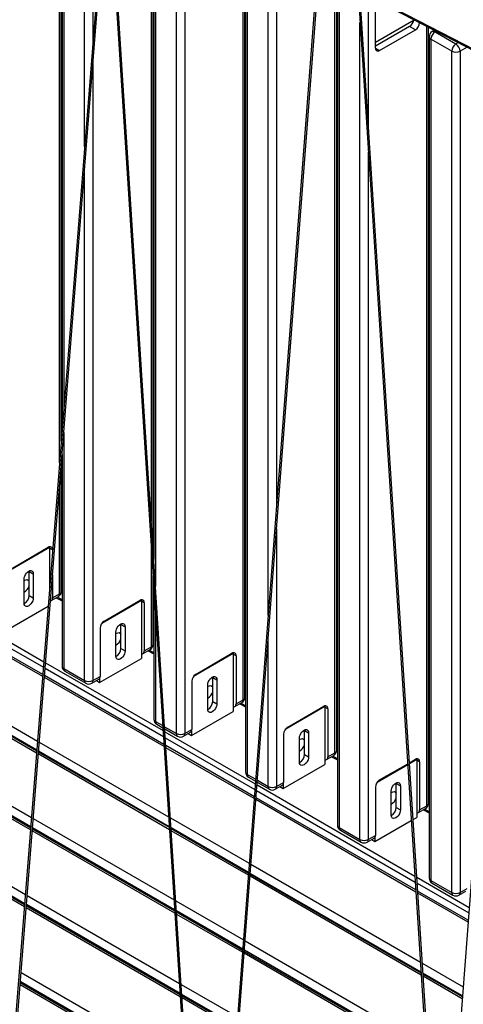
# Model space of a CAD drawing. Header units: millimetres. Extents: x 1 to 419, y 6 to 296.
# Tile 16 of 21: x 338 to 350, y 121 to 149. Entities that reach past the tile are written whole.
import ezdxf

# ---------------------------------------------------------------- set-up
doc = ezdxf.new("R2010")
doc.units = ezdxf.units.MM

msp = doc.modelspace()

# ---------------------------------------------------------------- linework, layer by layer
at = {"color": 7, "linetype": 'Continuous', "lineweight": 25}
for p, q in [((353.2447, 162.8643), (349.5272, 113.8722)), ((346.5866, 158.0497), (342.9276, 110.0609)), ((342.9767, 110.0483), (346.6362, 158.0439)), ((346.6357, 158.037), (349.4795, 113.8352)), ((349.5295, 113.8364), (346.6834, 158.0739)), ((340.0454, 153.2098), (336.3279, 106.2376)), ((336.377, 106.2255), (340.0936, 153.1857)), ((339.6728, 153.0747), (339.6728, 148.5015)), ((340.0953, 153.1849), (342.8799, 110.024)), ((342.9299, 110.0252), (340.1464, 153.1688)), ((339.4371, 145.5234), (339.4371, 152.8856)), ((341.3227, 134.9359), (341.3227, 152.9391)), ((341.3715, 134.1793), (341.3715, 152.9139)), ((338.8478, 152.4114), (338.8478, 138.078)), ((341.3918, 152.6248), (341.3918, 133.8659)), ((341.4406, 152.5568), (341.4406, 133.1093)), ((338.73, 136.5889), (338.73, 152.3157)), ((338.7788, 137.2057), (338.7788, 152.3553)), ((338.799, 152.3718), (338.799, 137.4612)), ((342.0298, 128.9452), (342.0298, 152.2166)), ((342.2655, 152.2166), (342.2655, 128.9452)), ((343.9154, 129.8977), (343.9154, 151.5994)), ((343.9643, 129.9657), (343.9643, 151.5741)), ((343.9845, 151.2642), (343.9845, 127.8566)), ((344.0333, 151.1961), (344.0333, 127.7886)), ((344.6226, 132.291), (344.6226, 150.8559)), ((344.8583, 150.8559), (344.8583, 135.3823)), ((346.5082, 128.4009), (346.5082, 150.2595)), ((346.557, 128.469), (346.557, 150.2343)), ((346.5772, 149.9579), (346.5772, 126.3599)), ((346.626, 149.8899), (346.626, 126.2919)), ((347.2071, 149.9335), (352.0728, 147.4191)), ((347.2094, 149.8971), (352.0702, 147.3853)), ((347.6513, 148.3045), (347.6513, 149.6654)), ((347.451, 149.5497), (347.451, 146.1429)), ((347.6513, 148.4684), (348.7485, 149.1018)), ((347.2153, 125.9517), (347.2153, 149.0286)), ((348.6177, 148.9168), (347.6513, 148.3589)), ((347.7692, 148.2364), (348.7827, 148.8215)), ((348.7827, 148.8215), (348.6177, 148.9168)), ((349.1009, 126.9042), (349.1009, 148.9197)), ((349.1497, 126.9722), (349.1497, 148.8945)), ((349.3192, 148.8069), (349.2533, 148.7688)), ((349.3707, 148.7803), (349.3366, 148.7606)), ((349.1699, 148.6245), (349.1699, 124.8632)), ((349.808, 148.2163), (349.2187, 148.5565)), ((349.2187, 148.5565), (349.2187, 124.7951)), ((349.3366, 148.7606), (349.9259, 148.4204)), ((347.6513, 148.3045), (347.7692, 148.2364)), ((349.9259, 148.4204), (349.9925, 148.4589)), ((350.2413, 148.3304), (350.0437, 148.2163)), ((349.808, 124.4549), (349.808, 148.2163)), ((350.0437, 148.2163), (350.0437, 124.4549)), ((339.6728, 147.8685), (339.6728, 130.4419)), ((347.451, 145.3651), (347.451, 125.9517)), ((339.4371, 130.4419), (339.4371, 144.8903)), ((338.8478, 137.445), (338.8478, 130.7821)), ((338.799, 136.8282), (338.799, 130.8501)), ((338.7788, 132.9592), (338.7788, 136.5727)), ((338.73, 132.8912), (338.73, 135.9559)), ((344.8583, 134.7254), (344.8583, 127.4484)), ((338.4472, 134.1976), (337.3276, 133.5513)), ((337.3983, 133.6194), (338.4118, 134.2045)), ((338.4242, 134.2109), (338.4472, 134.1976)), ((338.4472, 134.1976), (338.4472, 133.0152)), ((338.5296, 134.1364), (338.4472, 134.184)), ((338.5296, 134.1364), (338.5296, 134.0575)), ((341.3227, 131.3944), (341.3227, 134.1603)), ((337.8697, 133.524), (337.8692, 133.5368)), ((337.8697, 133.524), (337.9875, 133.456)), ((337.8697, 132.8436), (337.8697, 133.524)), ((337.7283, 132.6259), (337.7283, 133.3063)), ((337.9875, 133.456), (337.9875, 132.7755)), ((338.5296, 133.4245), (338.5296, 132.7755)), ((341.3715, 131.4625), (341.3715, 133.4037)), ((334.5204, 133.1442), (338.2853, 130.9707)), ((334.5319, 132.9743), (338.273, 130.8146)), ((341.3918, 133.0903), (341.3918, 129.3534)), ((338.2567, 130.6082), (334.5469, 132.7498)), ((338.2524, 130.5543), (334.5509, 132.6912)), ((337.8697, 132.8436), (337.9875, 132.7755)), ((338.4951, 132.6992), (338.6955, 132.8149)), ((338.5296, 132.7755), (338.73, 132.8912)), ((338.6374, 132.7813), (338.799, 132.688)), ((338.799, 132.7218), (338.6667, 132.7982)), ((341.0399, 132.7009), (339.9203, 132.0546)), ((339.991, 132.1226), (341.0045, 132.7077)), ((341.017, 132.7141), (341.0399, 132.7009)), ((341.0399, 132.7009), (341.0399, 131.0678)), ((341.1224, 132.6397), (341.0399, 132.6873)), ((337.2686, 131.8842), (338.4098, 132.543)), ((341.1224, 132.6397), (341.1224, 131.2788)), ((341.4406, 132.3336), (341.4406, 129.2854)), ((339.8732, 131.9185), (339.8732, 130.5576)), ((340.4624, 132.0273), (340.4619, 132.0401)), ((340.4624, 132.0273), (340.5803, 131.9593)), ((340.4624, 131.3468), (340.4624, 132.0273)), ((340.5803, 131.9593), (340.5803, 131.2788)), ((340.321, 131.1291), (340.321, 131.8096)), ((344.6226, 127.4484), (344.6226, 131.6341)), ((340.4624, 131.3468), (340.5803, 131.2788)), ((341.0878, 131.2025), (341.2882, 131.3181)), ((341.1224, 131.2788), (341.3227, 131.3944)), ((341.2301, 131.2846), (341.3918, 131.1912)), ((341.3918, 131.2251), (341.2594, 131.3015)), ((339.8614, 130.3875), (341.0399, 131.0678)), ((343.6326, 131.2042), (342.513, 130.5578)), ((342.5837, 130.6259), (343.5972, 131.211)), ((343.6097, 131.2174), (343.6326, 131.2042)), ((343.6326, 131.2042), (343.6326, 129.5711)), ((343.7151, 131.1429), (343.6326, 131.1905)), ((343.7151, 131.1429), (343.7151, 129.782)), ((334.684, 130.7094), (338.1082, 128.7326)), ((338.3209, 130.7869), (341.6649, 128.8565)), ((338.3333, 130.9431), (341.654, 129.0261)), ((338.8478, 130.7821), (339.4371, 130.4419)), ((338.8824, 130.7058), (339.4716, 130.3656)), ((338.0876, 128.4723), (334.703, 130.4262)), ((341.6831, 128.5738), (338.3003, 130.5267)), ((341.6794, 128.6323), (338.3046, 130.5805)), ((339.6383, 130.3656), (339.8386, 130.4813)), ((339.6728, 130.4419), (339.8732, 130.5576)), ((339.7687, 130.4409), (339.8614, 130.3875)), ((339.8614, 130.5051), (339.8614, 130.3875)), ((343.0551, 130.5305), (343.0546, 130.5433)), ((343.0551, 130.5305), (343.173, 130.4625)), ((343.0551, 129.8501), (343.0551, 130.5305)), ((343.173, 130.4625), (343.173, 129.7821)), ((338.0857, 128.4482), (334.7048, 130.3999)), ((338.0814, 128.3943), (334.7087, 130.3413)), ((342.4659, 130.4218), (342.4659, 129.0609)), ((342.9137, 129.6324), (342.9137, 130.3128)), ((343.7151, 129.782), (343.9154, 129.8977)), ((343.0551, 129.8501), (343.173, 129.7821)), ((343.6806, 129.7057), (343.8809, 129.8214)), ((343.8228, 129.7878), (343.9845, 129.6945)), ((343.9845, 129.7283), (343.8521, 129.8047)), ((346.2253, 129.7074), (345.1057, 129.0611)), ((345.1765, 129.1291), (346.19, 129.7142)), ((346.2024, 129.7206), (346.2253, 129.7074)), ((346.2253, 129.7074), (346.2253, 128.0743)), ((346.3078, 129.6462), (346.2253, 129.6938)), ((346.3078, 129.6462), (346.3078, 128.2853)), ((342.4541, 128.8907), (343.6326, 129.5711)), ((341.4406, 129.2854), (341.6448, 129.1674)), ((341.4751, 129.2091), (341.6486, 129.1089)), ((341.6968, 129.1374), (342.0298, 128.9452)), ((341.7006, 129.0789), (342.0644, 128.8689)), ((342.2655, 128.9452), (342.4659, 129.0609)), ((345.6479, 129.0338), (345.6474, 129.0466)), ((345.6479, 129.0338), (345.7657, 128.9658)), ((345.6479, 128.3533), (345.6479, 129.0338)), ((341.7059, 128.9961), (344.2589, 127.5222)), ((341.7169, 128.8265), (344.247, 127.3658)), ((342.231, 128.8689), (342.4314, 128.9845)), ((342.3615, 128.9442), (342.4541, 128.8907)), ((342.4541, 129.0083), (342.4541, 128.8907)), ((345.0586, 128.925), (345.0586, 127.5641)), ((345.5064, 128.1356), (345.5064, 128.8161)), ((345.7657, 128.9658), (345.7657, 128.2853)), ((338.1561, 128.7049), (341.8108, 126.5951)), ((344.2313, 127.1591), (341.7313, 128.6023)), ((344.2271, 127.1052), (341.7351, 128.5438)), ((334.8419, 128.3595), (337.9373, 126.5726)), ((341.8345, 126.2277), (338.1294, 128.3666)), ((341.8307, 126.2862), (338.1336, 128.4205)), ((341.829, 126.3125), (338.1355, 128.4447)), ((345.6479, 128.3533), (345.7657, 128.2853)), ((346.2733, 128.209), (346.4736, 128.3246)), ((346.3078, 128.2853), (346.5082, 128.4009)), ((346.4155, 128.2911), (346.5772, 128.1977)), ((346.5772, 128.2316), (346.4448, 128.308)), ((348.6107, 128.1182), (348.7827, 128.2175)), ((348.8181, 128.2107), (348.6123, 128.0919)), ((348.7951, 128.2239), (348.8181, 128.2107)), ((348.8181, 128.2107), (348.8181, 126.5776)), ((337.9167, 126.3123), (334.8609, 128.0764)), ((337.9137, 126.2751), (334.8636, 128.0359)), ((337.9095, 126.2212), (334.8675, 127.9773)), ((345.0468, 127.394), (346.2253, 128.0743)), ((348.5641, 128.064), (347.6985, 127.5643)), ((347.7692, 127.6324), (348.5624, 128.0903)), ((348.9005, 128.1494), (348.8181, 128.197)), ((348.9005, 128.1494), (348.9005, 126.7885)), ((344.0333, 127.7886), (344.2689, 127.6526)), ((344.0678, 127.7123), (344.2648, 127.5986)), ((344.3069, 127.4945), (348.7664, 124.9202)), ((344.3127, 127.5709), (344.6571, 127.3721)), ((344.3169, 127.6249), (344.6226, 127.4484)), ((344.8237, 127.3721), (345.0241, 127.4878)), ((344.8583, 127.4484), (345.0586, 127.5641)), ((344.9542, 127.4475), (345.0468, 127.394)), ((345.0468, 127.5116), (345.0468, 127.394)), ((347.6513, 127.4283), (347.6513, 126.0674)), ((348.2406, 127.537), (348.2401, 127.5498)), ((348.2406, 127.537), (348.3584, 127.469)), ((348.2406, 126.8566), (348.2406, 127.537)), ((348.3584, 127.469), (348.3584, 126.7886)), ((348.7917, 124.5265), (344.2792, 127.1314)), ((344.295, 127.3381), (348.7773, 124.7506)), ((348.0992, 126.6389), (348.0992, 127.3193)), ((348.7955, 124.4679), (344.2751, 127.0775)), ((348.2406, 126.8566), (348.3584, 126.7886)), ((348.866, 126.7122), (349.0664, 126.8279)), ((348.9005, 126.7885), (349.1009, 126.9042)), ((349.1699, 126.7348), (349.0376, 126.8112)), ((337.9852, 126.5449), (341.9622, 124.249)), ((341.8628, 126.5651), (344.088, 125.2805)), ((348.7136, 126.5173), (348.8181, 126.5776)), ((349.0083, 126.7943), (349.1699, 126.701)), ((341.9804, 123.9663), (337.9646, 126.2846)), ((344.0681, 125.0198), (341.881, 126.2824)), ((344.0663, 124.9956), (341.8827, 126.2562)), ((346.626, 126.2919), (347.2153, 125.9517)), ((347.6395, 125.8972), (348.6654, 126.4894)), ((335.0007, 125.9955), (337.7653, 124.3995)), ((341.9868, 123.8674), (337.9574, 126.1936)), ((341.983, 123.926), (337.9616, 126.2475)), ((344.0622, 124.9417), (341.8865, 126.1977)), ((346.6605, 126.2156), (347.2498, 125.8754)), ((347.4165, 125.8754), (347.6168, 125.991)), ((347.451, 125.9517), (347.6513, 126.0674)), ((347.6395, 126.0148), (347.6395, 125.8972)), ((337.7447, 124.1392), (335.0197, 125.7124)), ((347.5469, 125.9507), (347.6395, 125.8972)), ((337.7417, 124.1021), (335.0224, 125.6719)), ((337.7375, 124.0482), (335.0263, 125.6133)), ((344.136, 125.2528), (348.9227, 122.4895)), ((348.9464, 122.1221), (344.1102, 124.914)), ((348.9426, 122.1806), (344.1143, 124.9679)), ((348.9409, 122.2068), (344.1161, 124.9921)), ((348.8183, 124.8902), (350.2984, 124.0357)), ((348.8292, 124.7206), (350.2866, 123.8793)), ((349.2187, 124.7951), (349.808, 124.4549)), ((349.2533, 124.7188), (349.8425, 124.3786)), ((337.8132, 124.3718), (342.1144, 121.8888)), ((350.2709, 123.6726), (348.8437, 124.4965)), ((350.2668, 123.6186), (348.8474, 124.4379)), ((350.0092, 124.3786), (350.2095, 124.4943)), ((350.0437, 124.4549), (350.2441, 124.5706)), ((342.1353, 121.5657), (337.7896, 124.0744)), ((342.1327, 121.6061), (337.7926, 124.1116)), ((342.0141, 124.219), (343.9231, 123.117)), ((342.1391, 121.5072), (337.7854, 124.0205)), ((343.9032, 122.8563), (342.0324, 123.9363)), ((343.9003, 122.8191), (342.035, 123.896)), ((343.8962, 122.7651), (342.0388, 123.8374)), ((343.971, 123.0893), (349.0737, 120.1436)), ((349.0982, 119.7621), (343.9442, 122.7374)), ((349.0945, 119.8206), (343.9483, 122.7914)), ((349.0919, 119.861), (343.9512, 122.8286)), ((348.9747, 122.4595), (350.1283, 121.7936)), ((337.6412, 122.1988), (342.2667, 119.5285)), ((350.1085, 121.5328), (348.9929, 122.1768)), ((350.1067, 121.5086), (348.9946, 122.1506)), ((350.1026, 121.4546), (348.9984, 122.0921)), ((342.2913, 119.147), (337.6134, 121.8475)), ((342.2876, 119.2055), (337.6177, 121.9014)), ((342.2849, 119.2459), (337.6206, 121.9385)), ((342.1664, 121.8588), (343.7571, 120.9405)), ((343.7372, 120.6798), (342.1847, 121.5761)), ((343.7344, 120.6426), (342.1873, 121.5357)), ((343.7303, 120.5886), (342.191, 121.4772))]:
    msp.add_line(p, q, dxfattribs=at)
at = {"color": 7, "linetype": 'Continuous', "lineweight": 25, "flags": 128}
for points in [[(337.7283, 133.3063), (337.7327, 133.3476), (337.7456, 133.3912), (337.7662, 133.4341), (337.7931, 133.4734), (337.8243, 133.5064), (337.8579, 133.5309), (337.8915, 133.5451), (337.9227, 133.5482), (337.9496, 133.5399), (337.9702, 133.5208), (337.9831, 133.4922), (337.9875, 133.456)], [(337.7283, 133.2649), (337.7489, 133.2771), (337.7837, 133.2895), (337.8158, 133.2906), (337.8431, 133.2803), (337.864, 133.2592), (337.8697, 133.2491)], [(337.9875, 132.7755), (337.9831, 132.7343), (337.9702, 132.6907), (337.9496, 132.6478), (337.9227, 132.6085), (337.8915, 132.5755), (337.8579, 132.551), (337.8243, 132.5367), (337.7931, 132.5336), (337.7662, 132.5419), (337.7456, 132.5611), (337.7327, 132.5897), (337.7283, 132.6259)], [(340.321, 131.8096), (340.3254, 131.8509), (340.3384, 131.8945), (340.359, 131.9373), (340.3858, 131.9766), (340.4171, 132.0096), (340.4506, 132.0341), (340.4842, 132.0484), (340.5154, 132.0515), (340.5423, 132.0432), (340.5629, 132.0241), (340.5758, 131.9954), (340.5803, 131.9593)], [(340.321, 131.7682), (340.3417, 131.7803), (340.3765, 131.7928), (340.4085, 131.7939), (340.4359, 131.7835), (340.4567, 131.7624), (340.4624, 131.7523)], [(340.5803, 131.2788), (340.5758, 131.2375), (340.5629, 131.1939), (340.5423, 131.151), (340.5154, 131.1117), (340.4842, 131.0787), (340.4506, 131.0543), (340.4171, 131.04), (340.3858, 131.0369), (340.359, 131.0452), (340.3384, 131.0643), (340.3254, 131.0929), (340.321, 131.1291)], [(341.0399, 131.1966), (341.0496, 131.195), (341.07, 131.1958), (341.0879, 131.2025), (341.1025, 131.2146), (341.1134, 131.2319), (341.1201, 131.2535), (341.1224, 131.2788)], [(342.9137, 130.3128), (342.9181, 130.3541), (342.9311, 130.3977), (342.9517, 130.4406), (342.9785, 130.4799), (343.0098, 130.5129), (343.0433, 130.5374), (343.0769, 130.5516), (343.1082, 130.5547), (343.135, 130.5464), (343.1556, 130.5273), (343.1686, 130.4987), (343.173, 130.4625)], [(342.9137, 130.2714), (342.9344, 130.2836), (342.9692, 130.296), (343.0013, 130.2971), (343.0286, 130.2868), (343.0494, 130.2657), (343.0551, 130.2556)], [(343.173, 129.7821), (343.1686, 129.7408), (343.1556, 129.6972), (343.135, 129.6543), (343.1082, 129.615), (343.0769, 129.582), (343.0433, 129.5575), (343.0098, 129.5432), (342.9785, 129.5402), (342.9517, 129.5484), (342.9311, 129.5676), (342.9181, 129.5962), (342.9137, 129.6324)], [(343.6326, 129.6998), (343.6423, 129.6983), (343.6627, 129.6991), (343.6806, 129.7057), (343.6952, 129.7179), (343.7061, 129.7351), (343.7128, 129.7568), (343.7151, 129.782)], [(345.5064, 128.8161), (345.5109, 128.8574), (345.5238, 128.901), (345.5444, 128.9439), (345.5713, 128.9831), (345.6025, 129.0161), (345.6361, 129.0406), (345.6696, 129.0549), (345.7009, 129.058), (345.7277, 129.0497), (345.7483, 129.0306), (345.7613, 129.002), (345.7657, 128.9658)], [(345.5064, 128.7747), (345.5271, 128.7868), (345.5619, 128.7993), (345.594, 128.8004), (345.6213, 128.79), (345.6422, 128.7689), (345.6479, 128.7588)], [(345.7657, 128.2853), (345.7613, 128.244), (345.7483, 128.2004), (345.7277, 128.1575), (345.7009, 128.1182), (345.6696, 128.0852), (345.6361, 128.0608), (345.6025, 128.0465), (345.5713, 128.0434), (345.5444, 128.0517), (345.5238, 128.0708), (345.5109, 128.0994), (345.5064, 128.1356)], [(346.2253, 128.2031), (346.2351, 128.2015), (346.2554, 128.2023), (346.2733, 128.209), (346.288, 128.2211), (346.2989, 128.2384), (346.3056, 128.26), (346.3078, 128.2853)], [(348.0992, 127.3193), (348.1036, 127.3606), (348.1165, 127.4042), (348.1371, 127.4471), (348.164, 127.4864), (348.1952, 127.5194), (348.2288, 127.5439), (348.2624, 127.5581), (348.2936, 127.5612), (348.3205, 127.5529), (348.3411, 127.5338), (348.354, 127.5052), (348.3584, 127.469)], [(348.0992, 127.2779), (348.1198, 127.2901), (348.1546, 127.3025), (348.1867, 127.3036), (348.214, 127.2933), (348.2349, 127.2722), (348.2406, 127.2621)], [(348.3584, 126.7886), (348.354, 126.7473), (348.3411, 126.7037), (348.3205, 126.6608), (348.2936, 126.6215), (348.2624, 126.5885), (348.2288, 126.564), (348.1952, 126.5498), (348.164, 126.5467), (348.1371, 126.5549), (348.1165, 126.5741), (348.1036, 126.6027), (348.0992, 126.6389)], [(348.8181, 126.7063), (348.8278, 126.7048), (348.8482, 126.7056), (348.866, 126.7122), (348.8807, 126.7244), (348.8916, 126.7416), (348.8983, 126.7633), (348.9005, 126.7885)]]:
    msp.add_lwpolyline(points, dxfattribs=at)
at = {"color": 7, "linetype": 'Continuous', "lineweight": 25}
for centre, radius, start, end in [((462.0526, 0.6114), 196.4055, 126.256962, 131.131541), ((462.0607, 0.5932), 196.2837, 126.256962, 131.131541), ((461.3512, 0.8499), 194.9042, 126.256962, 131.131541), ((348.4757, 149.1359), 0.2611, 302.93928, 350.53495), ((348.6447, 149.0373), 0.2561, 302.60548, 357.39452), ((349.2878, 148.6924), 0.0838, 54.38242, 114.30712), ((349.3366, 148.6245), 0.1667, 119.99731, 180), ((349.2533, 148.6328), 0.0838, 185.6948, 245.62534), ((349.4746, 148.5448), 0.2561, 122.60548, 177.39452), ((347.7232, 148.2928), 0.0728, 170.78596, 309.20329), ((350.0639, 148.2046), 0.2561, 122.60548, 177.39452), ((349.7878, 148.2046), 0.2561, 2.60548, 57.39452), ((349.9259, 148.4437), 0.2562, 242.60967, 297.39033), ((338.4578, 134.1481), 0.0728, 350.78596, 129.20329), ((337.5819, 133.2004), 0.2992, 299.29053, 344.12314), ((338.6121, 132.9592), 0.1667, 299.99731, 0), ((338.6954, 132.9675), 0.0838, 294.37466, 354.3052), ((337.5952, 132.8531), 0.2747, 299.09901, 358.01487), ((338.4572, 132.7636), 0.0734, 282.51975, 9.31221), ((338.6507, 132.8811), 0.0799, 304.05635, 7.25583), ((341.0505, 132.6513), 0.0728, 350.78596, 129.20329), ((340.129, 131.9069), 0.2561, 122.60548, 177.39452), ((340.1746, 131.7037), 0.2992, 299.29053, 344.12314), ((340.1879, 131.3563), 0.2747, 299.09901, 358.01487), ((341.2049, 131.4625), 0.1667, 299.99731, 0), ((341.2434, 131.3843), 0.0799, 304.05635, 7.25583), ((341.2881, 131.4708), 0.0838, 294.37466, 354.3052), ((343.6433, 131.1546), 0.0728, 350.78596, 129.20329), ((338.9657, 130.8501), 0.1667, 180, 240.00269), ((338.8824, 130.8585), 0.0838, 185.6948, 245.62534), ((338.9295, 130.7731), 0.0822, 173.70115, 234.98667), ((339.5164, 130.4318), 0.0799, 172.74417, 235.94365), ((339.555, 130.6694), 0.2562, 242.60967, 297.39033), ((339.5911, 130.4329), 0.0822, 305.01333, 6.29885), ((339.7939, 130.5475), 0.0799, 304.05635, 7.25583), ((342.7217, 130.4101), 0.2561, 122.60548, 177.39452), ((339.555, 130.51), 0.1667, 240.00269, 299.99731), ((342.7673, 130.2069), 0.2992, 299.29053, 344.12314), ((343.7976, 129.9657), 0.1667, 299.99731, 0), ((343.8362, 129.8876), 0.0799, 304.05635, 7.25583), ((343.8809, 129.974), 0.0838, 294.37466, 354.3052), ((342.7806, 129.8596), 0.2747, 299.09901, 358.01487), ((346.236, 129.6578), 0.0728, 350.78596, 129.20329), ((341.5584, 129.3534), 0.1667, 180, 240.00269), ((341.4752, 129.3617), 0.0838, 185.6948, 245.62534), ((341.5222, 129.2763), 0.0822, 173.70115, 234.98667), ((342.3866, 129.0508), 0.0799, 304.05635, 7.25583), ((345.3145, 128.9134), 0.2561, 122.60548, 177.39452), ((342.1091, 128.9351), 0.0799, 172.74417, 235.94365), ((342.1477, 129.1726), 0.2562, 242.60967, 297.39033), ((342.1477, 129.0132), 0.1667, 240.00269, 299.99731), ((342.1839, 128.9362), 0.0822, 305.01333, 6.29885), ((345.36, 128.7102), 0.2992, 299.29053, 344.12314), ((345.3734, 128.3629), 0.2747, 299.09901, 358.01487), ((346.3903, 128.469), 0.1667, 299.99731, 0), ((346.4289, 128.3908), 0.0799, 304.05635, 7.25583), ((346.4736, 128.4773), 0.0838, 294.37466, 354.3052), ((348.8287, 128.1611), 0.0728, 350.78596, 129.20329), ((344.1511, 127.8566), 0.1667, 180, 240.00269), ((344.0679, 127.865), 0.0838, 185.6948, 245.62534), ((344.115, 127.7796), 0.0822, 173.70115, 234.98667), ((344.7018, 127.4384), 0.0799, 172.74417, 235.94365), ((344.7404, 127.6759), 0.2562, 242.60967, 297.39033), ((344.7404, 127.5165), 0.1667, 240.00269, 299.99731), ((344.7766, 127.4394), 0.0822, 305.01333, 6.29885), ((344.9793, 127.554), 0.0799, 304.05635, 7.25583), ((347.9072, 127.4166), 0.2561, 122.60548, 177.39452), ((347.9528, 127.2134), 0.2992, 299.29053, 344.12314), ((347.9661, 126.8661), 0.2747, 299.09901, 358.01487), ((348.983, 126.9722), 0.1667, 299.99731, 0), ((349.0216, 126.8941), 0.0799, 304.05635, 7.25583), ((349.0663, 126.9805), 0.0838, 294.37466, 354.3052), ((346.7439, 126.3599), 0.1667, 180, 240.00269), ((346.6606, 126.3682), 0.0838, 185.6948, 245.62534), ((346.7077, 126.2829), 0.0822, 173.70115, 234.98667), ((347.572, 126.0573), 0.0799, 304.05635, 7.25583), ((347.2946, 125.9416), 0.0799, 172.74417, 235.94365), ((347.3331, 126.1791), 0.2562, 242.60967, 297.39033), ((347.3331, 126.0197), 0.1667, 240.00269, 299.99731), ((347.3693, 125.9427), 0.0822, 305.01333, 6.29885), ((349.3366, 124.8632), 0.1667, 180, 240.00269), ((349.2533, 124.8715), 0.0838, 185.6948, 245.62534), ((349.3004, 124.7861), 0.0822, 173.70115, 234.98667), ((349.8873, 124.4449), 0.0799, 172.74417, 235.94365), ((349.9259, 124.6824), 0.2562, 242.60967, 297.39033), ((349.9259, 124.523), 0.1667, 240.00269, 299.99731), ((349.962, 124.4459), 0.0822, 305.01333, 6.29885)]:
    msp.add_arc(centre, radius, start, end, dxfattribs=at)
msp.add_open_spline([(333.1402, 147.6174), (333.2962, 147.7532), (333.7488, 148.1469), (334.4993, 148.7931), (335.3922, 149.5535), (336.2868, 150.3064), (337.183, 151.0519), (338.0808, 151.7898), (338.9801, 152.5203), (339.8808, 153.2431), (340.7829, 153.9583), (341.6864, 154.6658), (342.5911, 155.3656), (343.4971, 156.0576), (344.4042, 156.7416), (345.2624, 157.3811), (345.8186, 157.7896), (346.0717, 157.9754)], degree=3, knots=[0, 0, 0, 0, 0.0366463, 0.106278, 0.1759097, 0.2455413, 0.3151728, 0.3848043, 0.4544356, 0.5240668, 0.593698, 0.663329, 0.73296, 0.8025908, 0.8722216, 0.9418522, 1, 1, 1, 1], dxfattribs=at)

doc.saveas('drawing.dxf')
